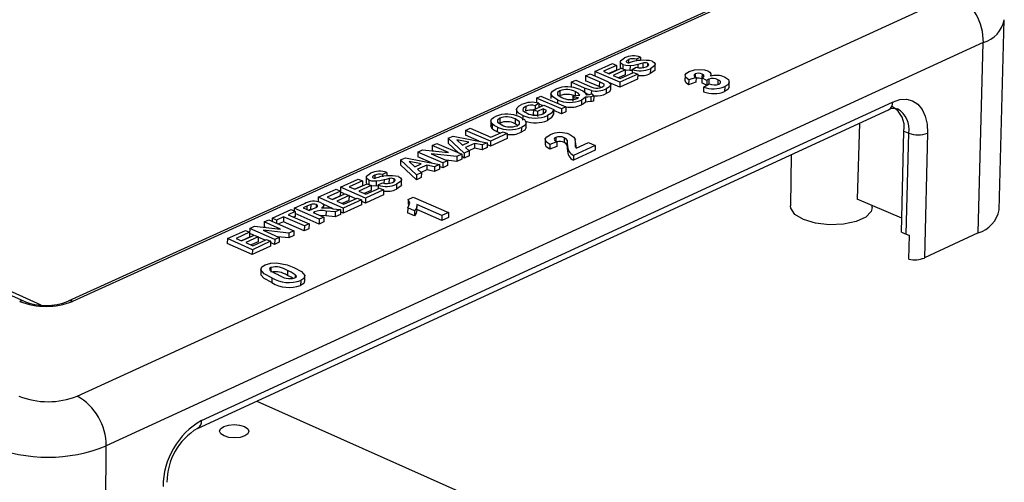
# Model space of a CAD drawing. Extents: x 0 to 280, y 0 to 222.
# Tile 21 of 23: x 204 to 238, y 186 to 202. Entities that reach past the tile are written whole.
import ezdxf

# ---------------------------------------------------------------- set-up
doc = ezdxf.new("R2010")
doc.units = 0
doc.layers.get('0').update_dxf_attribs({"linetype": 'CONTINUOUS'})

msp = doc.modelspace()

# ---------------------------------------------------------------- linework, layer by layer
at = {"color": 7, "linetype": 'CONTINUOUS'}
for p, q in [((204.149, 192.091), (168.686, 207.914)), ((228.811, 202.604), (205.668, 192.09)), ((228.958, 202.6), (205.813, 192.084)), ((205.968, 188.85), (235.926, 202.565)), ((237.432, 195.21), (237.61, 201.698)), ((236.894, 200.919), (206.961, 187.147)), ((236.719, 194.422), (236.894, 200.919)), ((224.711, 200.272), (224.711, 200.26)), ((224.789, 200.334), (224.787, 200.228)), ((225.053, 200.348), (225.052, 200.279)), ((225.197, 200.423), (225.053, 200.348)), ((225.197, 200.423), (225.195, 200.313)), ((223.638, 199.927), (224.236, 200.198)), ((224.378, 200.138), (223.935, 199.936)), ((223.935, 199.936), (224.12, 199.856)), ((224.375, 199.974), (224.119, 199.857)), ((224.12, 199.856), (224.533, 200.044)), ((224.236, 200.198), (224.378, 200.138)), ((224.675, 199.983), (224.262, 199.795)), ((224.378, 200.138), (224.375, 199.974)), ((224.499, 200.262), (224.496, 200.098)), ((224.533, 200.044), (224.675, 199.983)), ((224.594, 200.163), (224.591, 200.019)), ((224.675, 199.983), (224.672, 199.819)), ((224.838, 200.124), (224.835, 199.96)), ((224.906, 199.968), (224.835, 199.96)), ((224.907, 200.002), (224.905, 199.875)), ((224.907, 200.002), (225.05, 200.077)), ((225.105, 200.172), (225.103, 200.065)), ((225.273, 200.215), (225.27, 200.051)), ((225.436, 200.211), (225.434, 200.111)), ((225.531, 200.025), (225.528, 199.861)), ((225.694, 200.006), (225.697, 200.17)), ((222.833, 199.561), (222.988, 199.631)), ((222.988, 199.631), (223.45, 199.432)), ((223.318, 199.781), (223.315, 199.617)), ((223.787, 199.414), (223.315, 199.617)), ((223.318, 199.781), (223.473, 199.852)), ((223.79, 199.578), (223.318, 199.781)), ((223.473, 199.852), (223.919, 199.66)), ((223.638, 199.927), (223.635, 199.782)), ((224.49, 199.561), (223.638, 199.927)), ((224.262, 199.795), (224.503, 199.692)), ((224.672, 199.819), (224.446, 199.716)), ((225.095, 199.673), (224.487, 199.396)), ((225.098, 199.838), (224.49, 199.561)), ((224.503, 199.692), (224.956, 199.899)), ((224.956, 199.899), (225.098, 199.838)), ((225.098, 199.838), (225.095, 199.673)), ((226.714, 199.788), (226.71, 199.623)), ((226.84, 199.643), (226.837, 199.479)), ((227.091, 199.727), (226.84, 199.643)), ((227.06, 199.849), (227.058, 199.752)), ((227.091, 199.727), (227.087, 199.563)), ((227.291, 199.71), (227.288, 199.546)), ((227.457, 199.621), (227.291, 199.71)), ((227.295, 199.843), (227.292, 199.71)), ((227.457, 199.621), (227.454, 199.46)), ((227.526, 199.667), (227.522, 199.503)), ((227.6, 199.772), (227.601, 199.832)), ((227.834, 199.65), (227.831, 199.486)), ((222.447, 199.269), (222.444, 199.105)), ((222.833, 199.561), (222.83, 199.396)), ((223.285, 199.366), (222.833, 199.561)), ((223.285, 199.366), (223.283, 199.223)), ((223.517, 199.28), (223.514, 199.161)), ((223.79, 199.578), (223.787, 199.414)), ((223.84, 199.387), (223.787, 199.414)), ((224.026, 199.339), (224.023, 199.175)), ((224.487, 199.396), (224.109, 199.559)), ((224.178, 199.314), (224.181, 199.479)), ((224.49, 199.561), (224.487, 199.396)), ((227.087, 199.563), (226.837, 199.479)), ((227.451, 199.458), (227.288, 199.546)), ((227.35, 199.399), (227.347, 199.235)), ((227.35, 199.399), (227.538, 199.51)), ((228.069, 199.413), (228.066, 199.249)), ((228.221, 199.411), (228.224, 199.575)), ((221.643, 199.02), (221.64, 198.855)), ((221.643, 199.02), (221.798, 199.09)), ((222.496, 198.652), (221.643, 199.02)), ((221.798, 199.09), (222.651, 198.723)), ((222.14, 199.167), (222.137, 199.003)), ((222.359, 198.968), (222.357, 198.849)), ((222.888, 199.083), (222.885, 198.918)), ((222.941, 199.02), (222.888, 199.083)), ((222.97, 199.245), (222.967, 199.081)), ((223.184, 198.956), (223.181, 198.792)), ((223.319, 199.05), (223.316, 198.885)), ((223.498, 199.067), (223.495, 198.903)), ((223.538, 199.166), (223.599, 199.087)), ((223.599, 199.087), (223.596, 198.923)), ((210.075, 187.748), (233.656, 198.618)), ((210.214, 188.022), (233.8, 198.889)), ((220.966, 198.629), (220.963, 198.464)), ((221.277, 198.737), (221.274, 198.573)), ((221.539, 198.624), (221.536, 198.459)), ((221.539, 198.624), (221.891, 198.784)), ((221.681, 198.562), (221.539, 198.624)), ((221.605, 198.761), (221.604, 198.653)), ((221.728, 198.845), (221.605, 198.761)), ((221.878, 198.652), (221.681, 198.562)), ((221.728, 198.845), (221.726, 198.709)), ((221.85, 198.765), (221.728, 198.818)), ((221.878, 198.652), (221.875, 198.488)), ((221.989, 198.604), (221.878, 198.652)), ((221.891, 198.784), (222.234, 198.636)), ((222.234, 198.636), (222.231, 198.472)), ((222.493, 198.488), (222.233, 198.6)), ((222.496, 198.652), (222.493, 198.488)), ((222.651, 198.723), (222.496, 198.652)), ((222.651, 198.723), (222.648, 198.558)), ((220.395, 198.336), (220.393, 198.172)), ((220.915, 198.313), (220.912, 198.149)), ((221.175, 198.431), (221.172, 198.267)), ((221.573, 198.443), (221.536, 198.459)), ((221.681, 198.562), (221.678, 198.398)), ((221.875, 198.488), (221.855, 198.478)), ((222.02, 198.426), (222.017, 198.261)), ((222.648, 198.558), (222.493, 198.488)), ((219.223, 197.92), (219.221, 197.755)), ((219.223, 197.92), (219.38, 197.991)), ((220.076, 197.55), (219.223, 197.92)), ((219.38, 197.991), (220.09, 197.683)), ((220.087, 198.237), (220.084, 198.073)), ((220.13, 198.141), (220.127, 197.977)), ((220.31, 198.031), (220.307, 197.866)), ((220.999, 198.092), (220.912, 198.149)), ((221.128, 198.019), (221.125, 197.855)), ((221.289, 198.018), (221.292, 198.182)), ((232.669, 198.163), (232.587, 195.576)), ((218.635, 197.652), (218.632, 197.487)), ((218.635, 197.652), (218.8, 197.727)), ((219.18, 197.142), (218.635, 197.652)), ((218.8, 197.727), (219.961, 197.498)), ((219.339, 197.516), (218.926, 197.6)), ((218.926, 197.6), (219.125, 197.419)), ((219.69, 197.551), (219.221, 197.755)), ((220.646, 197.646), (220.073, 197.385)), ((220.648, 197.811), (220.076, 197.55)), ((220.09, 197.683), (220.506, 197.872)), ((220.413, 197.83), (220.307, 197.866)), ((220.506, 197.872), (220.648, 197.811)), ((220.648, 197.811), (220.646, 197.646)), ((221.943, 197.605), (221.94, 197.44)), ((222.302, 197.677), (222.3, 197.563)), ((222.593, 197.67), (222.59, 197.506)), ((222.688, 197.591), (222.686, 197.426)), ((234.097, 194.446), (234.184, 197.898)), ((234.184, 197.898), (234.351, 197.827)), ((234.263, 194.374), (234.351, 197.827)), ((234.992, 197.827), (234.882, 193.564)), ((217.596, 197.18), (217.76, 197.254)), ((217.76, 197.254), (218.647, 197.16)), ((218.087, 197.403), (218.085, 197.238)), ((218.087, 197.403), (218.244, 197.474)), ((218.647, 197.16), (218.087, 197.403)), ((218.244, 197.474), (219.096, 197.104)), ((218.994, 197.148), (218.632, 197.487)), ((219.125, 197.419), (219.339, 197.516)), ((219.53, 197.477), (219.218, 197.335)), ((219.218, 197.335), (219.347, 197.218)), ((219.528, 197.312), (219.338, 197.226)), ((219.53, 197.477), (219.528, 197.312)), ((219.793, 197.258), (219.528, 197.312)), ((219.796, 197.422), (219.53, 197.477)), ((219.796, 197.422), (219.793, 197.258)), ((219.959, 197.333), (219.793, 197.258)), ((219.961, 197.498), (219.796, 197.422)), ((219.961, 197.498), (219.959, 197.333)), ((220.073, 197.385), (219.96, 197.434)), ((220.076, 197.55), (220.073, 197.385)), ((222.103, 197.443), (222.101, 197.278)), ((222.341, 197.368), (222.101, 197.278)), ((222.344, 197.533), (222.103, 197.443)), ((222.344, 197.533), (222.341, 197.368)), ((222.708, 197.428), (222.705, 197.263)), ((223.652, 197.406), (222.911, 197.067)), ((222.978, 197.348), (222.981, 197.513)), ((223.001, 197.314), (223.422, 197.506)), ((223.422, 197.506), (223.652, 197.406)), ((223.652, 197.406), (223.649, 197.242)), ((217.006, 196.911), (217.003, 196.746)), ((217.006, 196.911), (217.172, 196.987)), ((217.55, 196.399), (217.006, 196.911)), ((217.172, 196.987), (218.334, 196.757)), ((217.596, 197.18), (217.594, 197.015)), ((218.066, 196.81), (217.594, 197.015)), ((218.449, 196.809), (217.596, 197.18)), ((218.928, 197.027), (218.054, 197.12)), ((218.054, 197.12), (218.606, 196.88)), ((218.141, 197.214), (218.085, 197.238)), ((218.928, 197.027), (218.925, 196.862)), ((219.094, 196.939), (218.925, 196.862)), ((219.096, 197.104), (218.928, 197.027)), ((219.096, 197.104), (219.094, 196.939)), ((219.177, 196.977), (219.095, 197.054)), ((219.18, 197.142), (219.177, 196.977)), ((219.344, 197.053), (219.177, 196.977)), ((219.347, 197.218), (219.18, 197.142)), ((219.347, 197.218), (219.344, 197.053)), ((223.649, 197.242), (222.908, 196.903)), ((222.911, 197.067), (222.908, 196.903)), ((230.332, 197.086), (230.309, 195.342)), ((217.547, 196.234), (217.003, 196.746)), ((217.71, 196.775), (217.297, 196.859)), ((217.297, 196.859), (217.496, 196.677)), ((217.496, 196.677), (217.71, 196.775)), ((217.902, 196.735), (217.589, 196.593)), ((217.589, 196.593), (217.717, 196.476)), ((217.9, 196.57), (217.709, 196.483)), ((217.902, 196.735), (217.9, 196.57)), ((218.165, 196.516), (217.9, 196.57)), ((218.168, 196.681), (217.902, 196.735)), ((218.168, 196.681), (218.165, 196.516)), ((218.332, 196.592), (218.165, 196.516)), ((218.334, 196.757), (218.168, 196.681)), ((218.334, 196.757), (218.332, 196.592)), ((218.447, 196.644), (218.333, 196.693)), ((218.449, 196.809), (218.447, 196.644)), ((218.603, 196.716), (218.447, 196.644)), ((218.606, 196.88), (218.449, 196.809)), ((218.925, 196.862), (218.557, 196.902)), ((218.606, 196.88), (218.603, 196.716)), ((214.956, 195.98), (215.565, 196.256)), ((215.565, 196.256), (215.707, 196.194)), ((215.832, 196.319), (215.83, 196.154)), ((216.046, 196.331), (216.046, 196.318)), ((216.126, 196.395), (216.125, 196.287)), ((216.393, 196.409), (216.392, 196.339)), ((216.539, 196.485), (216.393, 196.409)), ((216.539, 196.485), (216.538, 196.374)), ((216.612, 196.273), (216.61, 196.108)), ((216.777, 196.27), (216.776, 196.169)), ((217.55, 196.399), (217.547, 196.234)), ((217.715, 196.311), (217.547, 196.234)), ((217.717, 196.476), (217.55, 196.399)), ((217.717, 196.476), (217.715, 196.311)), ((195.76, 195.97), (204.734, 191.967)), ((214.199, 195.635), (214.809, 195.913)), ((214.809, 195.913), (214.951, 195.851)), ((214.956, 195.98), (214.954, 195.814)), ((215.809, 195.607), (214.956, 195.98)), ((215.707, 196.194), (215.256, 195.989)), ((215.256, 195.989), (215.442, 195.908)), ((215.705, 196.029), (215.44, 195.909)), ((215.442, 195.908), (215.861, 196.099)), ((216.004, 196.037), (215.584, 195.846)), ((215.707, 196.194), (215.705, 196.029)), ((215.824, 195.741), (216.286, 195.951)), ((215.861, 196.099), (216.004, 196.037)), ((215.926, 196.22), (215.924, 196.072)), ((216.004, 196.037), (216.001, 195.872)), ((216.171, 196.181), (216.169, 196.015)), ((216.238, 196.023), (216.169, 196.015)), ((216.238, 196.056), (216.237, 195.928)), ((216.238, 196.056), (216.385, 196.132)), ((216.286, 195.951), (216.428, 195.889)), ((216.442, 196.229), (216.441, 196.12)), ((216.869, 196.08), (216.867, 195.915)), ((217.037, 196.064), (217.039, 196.229)), ((214.199, 195.635), (214.197, 195.47)), ((215.052, 195.262), (214.199, 195.635)), ((214.951, 195.851), (214.499, 195.645)), ((214.499, 195.645), (214.685, 195.564)), ((214.949, 195.685), (214.683, 195.564)), ((214.685, 195.564), (215.105, 195.755)), ((215.247, 195.693), (214.827, 195.501)), ((214.951, 195.851), (214.949, 195.685)), ((215.098, 195.752), (214.954, 195.814)), ((215.067, 195.396), (215.53, 195.607)), ((215.105, 195.755), (215.247, 195.693)), ((215.247, 195.693), (215.245, 195.528)), ((215.481, 195.584), (215.247, 195.686)), ((215.53, 195.607), (215.672, 195.544)), ((215.584, 195.846), (215.824, 195.741)), ((216.001, 195.872), (215.768, 195.765)), ((216.426, 195.724), (215.807, 195.441)), ((215.809, 195.607), (215.807, 195.441)), ((216.428, 195.889), (215.809, 195.607)), ((216.428, 195.889), (216.426, 195.724)), ((217.266, 195.557), (217.442, 195.637)), ((217.442, 195.637), (218.641, 195.114)), ((234.109, 194.922), (232.587, 195.576)), ((213.378, 195.262), (213.377, 195.168)), ((213.378, 195.262), (213.723, 195.419)), ((214.23, 194.888), (213.378, 195.262)), ((213.812, 195.333), (213.678, 195.271)), ((213.678, 195.271), (213.885, 195.18)), ((213.812, 195.333), (213.811, 195.213)), ((213.885, 195.18), (214.013, 195.238)), ((213.94, 195.388), (213.938, 195.223)), ((214, 195.234), (213.938, 195.223)), ((214.127, 195.385), (214.126, 195.295)), ((214.711, 195.245), (214.363, 195.397)), ((214.382, 195.267), (214.383, 195.357)), ((214.689, 195.247), (214.957, 195.219)), ((214.827, 195.501), (215.067, 195.396)), ((215.245, 195.528), (215.011, 195.421)), ((215.67, 195.379), (215.05, 195.097)), ((215.052, 195.262), (215.05, 195.097)), ((215.672, 195.544), (215.052, 195.262)), ((215.672, 195.544), (215.67, 195.379)), ((215.807, 195.441), (215.672, 195.5)), ((217.25, 195.275), (217.248, 195.11)), ((217.48, 195.175), (217.25, 195.275)), ((217.266, 195.557), (217.263, 195.392)), ((217.566, 195.193), (217.568, 195.358)), ((218.42, 195.014), (217.567, 195.386)), ((233.102, 195.283), (233.104, 195.353)), ((212.629, 194.921), (212.627, 194.818)), ((212.629, 194.921), (213.272, 195.214)), ((212.771, 194.859), (212.629, 194.921)), ((213.013, 194.969), (212.771, 194.859)), ((213.013, 194.969), (213.012, 194.804)), ((213.724, 194.657), (213.013, 194.969)), ((213.414, 195.152), (213.172, 195.041)), ((213.172, 195.041), (213.882, 194.729)), ((213.272, 195.214), (213.414, 195.152)), ((213.412, 194.986), (213.356, 194.96)), ((213.414, 195.152), (213.412, 194.986)), ((214.228, 194.722), (213.413, 195.08)), ((214.063, 195.134), (214.028, 195.118)), ((214.028, 195.118), (214.388, 194.96)), ((214.063, 195.134), (214.063, 195.103)), ((214.388, 194.96), (214.23, 194.888)), ((214.46, 195.001), (214.274, 195.01)), ((214.388, 194.96), (214.386, 194.794)), ((214.462, 195.166), (214.46, 195.001)), ((214.771, 194.969), (214.46, 195.001)), ((214.773, 195.135), (214.462, 195.166)), ((214.773, 195.135), (214.771, 194.969)), ((214.955, 195.053), (214.771, 194.969)), ((214.957, 195.219), (214.773, 195.135)), ((214.957, 195.219), (214.955, 195.053)), ((215.05, 195.097), (214.956, 195.138)), ((217.478, 195.009), (217.248, 195.11)), ((217.48, 195.175), (217.478, 195.009)), ((218.418, 194.848), (217.566, 195.22)), ((218.42, 195.014), (218.418, 194.848)), ((218.638, 194.949), (218.418, 194.848)), ((218.641, 195.114), (218.42, 195.014)), ((218.641, 195.114), (218.638, 194.949)), ((211.857, 194.571), (211.856, 194.405)), ((211.857, 194.571), (212.023, 194.646)), ((212.71, 194.195), (211.857, 194.571)), ((212.023, 194.646), (212.914, 194.55)), ((212.354, 194.796), (212.352, 194.631)), ((212.414, 194.604), (212.352, 194.631)), ((212.354, 194.796), (212.512, 194.869)), ((212.914, 194.55), (212.354, 194.796)), ((212.512, 194.869), (213.365, 194.494)), ((212.771, 194.859), (212.769, 194.756)), ((213.012, 194.804), (212.839, 194.725)), ((213.722, 194.492), (213.012, 194.804)), ((213.724, 194.657), (213.722, 194.492)), ((213.88, 194.564), (213.722, 194.492)), ((213.882, 194.729), (213.724, 194.657)), ((213.882, 194.729), (213.88, 194.564)), ((214.23, 194.888), (214.228, 194.722)), ((214.386, 194.794), (214.228, 194.722)), ((211.095, 194.224), (211.094, 194.059)), ((211.095, 194.224), (211.709, 194.503)), ((211.948, 193.848), (211.095, 194.224)), ((211.851, 194.441), (211.396, 194.234)), ((211.396, 194.234), (211.582, 194.152)), ((211.849, 194.275), (211.58, 194.153)), ((211.582, 194.152), (212.005, 194.345)), ((211.709, 194.503), (211.851, 194.441)), ((212.147, 194.282), (211.724, 194.089)), ((211.851, 194.441), (211.849, 194.275)), ((211.999, 194.342), (211.856, 194.405)), ((212.005, 194.345), (212.147, 194.282)), ((212.147, 194.282), (212.146, 194.116)), ((212.382, 194.173), (212.147, 194.277)), ((213.195, 194.416), (212.317, 194.51)), ((212.317, 194.51), (212.869, 194.268)), ((212.869, 194.268), (212.71, 194.195)), ((213.193, 194.25), (212.815, 194.291)), ((212.869, 194.268), (212.867, 194.102)), ((213.195, 194.416), (213.193, 194.25)), ((213.363, 194.328), (213.193, 194.25)), ((213.365, 194.494), (213.195, 194.416)), ((213.365, 194.494), (213.363, 194.328)), ((234.097, 194.446), (234.263, 194.374)), ((234.356, 193.527), (234.377, 194.338)), ((236.719, 194.422), (234.882, 193.564)), ((211.946, 193.683), (211.094, 194.059)), ((211.724, 194.089), (211.965, 193.983)), ((212.146, 194.116), (211.908, 194.008)), ((212.571, 193.967), (211.946, 193.683)), ((212.573, 194.133), (211.948, 193.848)), ((211.965, 193.983), (212.43, 194.195)), ((212.43, 194.195), (212.573, 194.133)), ((212.573, 194.133), (212.571, 193.967)), ((212.708, 194.03), (212.572, 194.09)), ((212.71, 194.195), (212.708, 194.03)), ((212.867, 194.102), (212.708, 194.03)), ((211.948, 193.848), (211.946, 193.683)), ((212.583, 193.242), (212.582, 193.123)), ((212.238, 193.184), (212.236, 193.018)), ((212.242, 193.156), (212.24, 192.99)), ((212.61, 192.89), (212.608, 192.724)), ((213.147, 193.133), (213.145, 192.967)), ((213.411, 192.994), (213.41, 192.891)), ((213.742, 192.774), (213.743, 192.94)), ((213.598, 192.794), (213.596, 192.628)), ((212.1, 188.682), (230.549, 180.453)), ((206.914, 180.502), (206.961, 187.147))]:
    msp.add_line(p, q, dxfattribs=at)
for points in [[(224.594, 200.163), (224.51, 200.226), (224.511, 200.299), (224.645, 200.394)], [(224.789, 200.334), (224.734, 200.302), (224.711, 200.272)], [(225.589, 200.282), (225.662, 200.238), (225.696, 200.185), (225.684, 200.131), (225.531, 200.025)], [(224.532, 200.044), (224.507, 200.062), (224.507, 200.097)], [(224.838, 200.124), (224.692, 200.134), (224.594, 200.163)], [(224.835, 199.96), (224.689, 199.97), (224.675, 199.974)], [(224.712, 200.265), (224.716, 200.252), (224.737, 200.238)], [(224.737, 200.238), (224.776, 200.228), (224.812, 200.227)], [(225.105, 200.172), (224.962, 200.138), (224.838, 200.124)], [(225.273, 200.215), (225.178, 200.191), (225.105, 200.172)], [(225.393, 200.088), (225.447, 200.118), (225.477, 200.154), (225.473, 200.185), (225.436, 200.211)], [(225.689, 200.007), (225.681, 199.967), (225.528, 199.861)], [(226.84, 199.643), (226.741, 199.723), (226.718, 199.811), (226.767, 199.877), (226.859, 199.933)], [(226.859, 199.933), (227.041, 199.988), (227.215, 200)], [(227.215, 200), (227.38, 199.984), (227.491, 199.95)], [(227.491, 199.95), (227.564, 199.906), (227.599, 199.853), (227.581, 199.769)], [(223.919, 199.66), (224.087, 199.582), (224.181, 199.485), (224.138, 199.405), (224.026, 199.339)], [(226.837, 199.479), (226.738, 199.559), (226.721, 199.624)], [(227.06, 199.849), (227.021, 199.816), (227.024, 199.779), (227.091, 199.727)], [(227.291, 199.71), (227.348, 199.743), (227.365, 199.784), (227.342, 199.816), (227.295, 199.843)], [(227.526, 199.667), (227.483, 199.643), (227.457, 199.621)], [(227.874, 199.5), (227.925, 199.541), (227.923, 199.587), (227.889, 199.622), (227.834, 199.65)], [(228.065, 199.743), (228.194, 199.656), (228.222, 199.554), (228.173, 199.477), (228.069, 199.413)], [(222.359, 198.968), (222.2, 199.06), (222.14, 199.172), (222.189, 199.259), (222.306, 199.331)], [(222.447, 199.269), (222.365, 199.208), (222.367, 199.135), (222.512, 199.039)], [(223.122, 199.317), (223.223, 199.267), (223.285, 199.222)], [(223.517, 199.28), (223.383, 199.326), (223.285, 199.366)], [(223.45, 199.432), (223.531, 199.398), (223.599, 199.374)], [(223.879, 199.398), (223.947, 199.442), (223.959, 199.468), (223.949, 199.495), (223.79, 199.578)], [(224.175, 199.315), (224.135, 199.241), (224.023, 199.175)], [(228.213, 199.41), (228.218, 199.39), (228.17, 199.313), (228.066, 199.249)], [(222.888, 199.083), (223.015, 199.106), (223.121, 199.117)], [(223.084, 199.046), (223.002, 199.033), (222.941, 199.02)], [(223.121, 199.117), (223.064, 199.195), (222.97, 199.245)], [(223.029, 199.011), (223.063, 199.03), (223.084, 199.046)], [(223.319, 199.05), (223.254, 198.994), (223.184, 198.956)], [(223.285, 199.222), (223.323, 199.176), (223.338, 199.138)], [(223.423, 199.147), (223.38, 199.162), (223.312, 199.19)], [(223.498, 199.067), (223.398, 199.057), (223.319, 199.05)], [(223.338, 199.138), (223.453, 199.15), (223.538, 199.166)], [(223.596, 198.923), (223.541, 198.91), (223.495, 198.903)], [(223.599, 199.087), (223.544, 199.075), (223.498, 199.067)], [(233.8, 198.889), (234.04, 198.969), (234.27, 198.983), (234.479, 198.93), (234.661, 198.813), (234.807, 198.637), (234.914, 198.407), (234.976, 198.134), (234.992, 197.827)], [(221.175, 198.431), (221.058, 198.495), (220.984, 198.569), (220.966, 198.632), (220.988, 198.694)], [(220.988, 198.694), (221.058, 198.757), (221.137, 198.799)], [(221.277, 198.737), (221.189, 198.676), (221.183, 198.603), (221.237, 198.55), (221.323, 198.505)], [(221.867, 198.482), (221.957, 198.546), (221.989, 198.604)], [(222.234, 198.636), (222.154, 198.51), (222.02, 198.426)], [(223.316, 198.885), (223.252, 198.83), (223.181, 198.792)], [(223.495, 198.903), (223.395, 198.893), (223.316, 198.885)], [(220.13, 198.141), (220.087, 198.233), (220.114, 198.305)], [(220.114, 198.305), (220.181, 198.359), (220.251, 198.397)], [(220.395, 198.336), (220.312, 198.274), (220.314, 198.201), (220.46, 198.104)], [(220.985, 198.081), (221.067, 198.144), (221.062, 198.217), (220.915, 198.313)], [(221.075, 198.382), (221.233, 198.29), (221.292, 198.179), (221.245, 198.092), (221.128, 198.019)], [(222.231, 198.472), (222.151, 198.346), (222.017, 198.261)], [(220.127, 197.977), (220.084, 198.068), (220.086, 198.073)], [(220.307, 197.866), (220.194, 197.924), (220.127, 197.977)], [(220.31, 198.031), (220.197, 198.089), (220.13, 198.141)], [(221.287, 198.017), (221.289, 198.014), (221.242, 197.927), (221.125, 197.855)], [(222.103, 197.443), (221.979, 197.529), (221.946, 197.628), (222.002, 197.703), (222.107, 197.765)], [(222.302, 197.677), (222.262, 197.653), (222.245, 197.623), (222.255, 197.593), (222.344, 197.533)], [(222.688, 197.591), (222.648, 197.639), (222.593, 197.67)], [(222.708, 197.428), (222.704, 197.519), (222.688, 197.591)], [(222.78, 197.783), (222.921, 197.689), (222.971, 197.603)], [(222.101, 197.278), (221.977, 197.364), (221.951, 197.441)], [(222.686, 197.426), (222.645, 197.474), (222.59, 197.506)], [(222.705, 197.263), (222.701, 197.355), (222.686, 197.426)], [(215.926, 196.22), (215.842, 196.285), (215.845, 196.358), (215.982, 196.456)], [(216.126, 196.395), (216.07, 196.362), (216.046, 196.331)], [(216.048, 196.324), (216.051, 196.311), (216.072, 196.297)], [(216.072, 196.297), (216.111, 196.287), (216.147, 196.286)], [(216.612, 196.273), (216.516, 196.249), (216.442, 196.229)], [(216.731, 196.144), (216.786, 196.175), (216.817, 196.211), (216.813, 196.243), (216.777, 196.27)], [(216.932, 196.342), (217.005, 196.296), (217.038, 196.243), (217.026, 196.188), (216.869, 196.08)], [(215.851, 196.111), (215.84, 196.12), (215.841, 196.154)], [(216.171, 196.181), (216.024, 196.191), (215.926, 196.22)], [(216.169, 196.015), (216.022, 196.026), (216.003, 196.031)], [(216.442, 196.229), (216.297, 196.195), (216.171, 196.181)], [(217.033, 196.064), (217.023, 196.023), (216.867, 195.915)], [(213.94, 195.388), (213.868, 195.358), (213.812, 195.333)], [(214.013, 195.238), (214.145, 195.304), (214.167, 195.324), (214.172, 195.346), (214.158, 195.367), (214.127, 195.385)], [(214.277, 195.46), (214.357, 195.411), (214.383, 195.351), (214.359, 195.305), (214.306, 195.264)], [(217.25, 195.275), (217.325, 195.433), (217.266, 195.557)], [(217.567, 195.386), (217.546, 195.265), (217.48, 195.175)], [(233.102, 195.283), (233.067, 195.155), (232.879, 194.959), (232.549, 194.806), (232.117, 194.714), (231.635, 194.695), (231.162, 194.751), (230.754, 194.876), (230.462, 195.053), (230.32, 195.262), (230.309, 195.342)], [(213.938, 195.223), (213.866, 195.192), (213.862, 195.191)], [(217.56, 195.193), (217.543, 195.1), (217.478, 195.009)], [(212.242, 193.156), (212.276, 193.261), (212.384, 193.33)], [(212.384, 193.33), (212.584, 193.388), (212.772, 193.396)], [(212.583, 193.242), (212.542, 193.214), (212.53, 193.18), (212.57, 193.13)], [(212.772, 193.396), (213.131, 193.326), (213.369, 193.235)], [(213.369, 193.235), (213.625, 193.098), (213.74, 192.969)], [(212.608, 192.724), (212.354, 192.861), (212.24, 192.99)], [(212.61, 192.89), (212.356, 193.027), (212.242, 193.156)], [(212.57, 193.13), (212.71, 193.049), (212.835, 192.991)], [(213.343, 192.867), (213.27, 192.909), (213.145, 192.967)], [(213.411, 192.994), (213.272, 193.075), (213.147, 193.133)], [(213.398, 192.882), (213.439, 192.911), (213.451, 192.944), (213.411, 192.994)], [(213.74, 192.969), (213.705, 192.863), (213.598, 192.794)], [(213.729, 192.775), (213.704, 192.697), (213.596, 192.628)], [(210.981, 187.488), (210.87, 187.562), (210.829, 187.649), (210.864, 187.736), (210.97, 187.81), (211.131, 187.859), (211.323, 187.877), (211.515, 187.859), (211.68, 187.81), (211.791, 187.736), (211.832, 187.649), (211.797, 187.562), (211.691, 187.488), (211.53, 187.438), (211.338, 187.421), (211.146, 187.438), (210.981, 187.488)]]:
    msp.add_lwpolyline(points, dxfattribs=at)
for centre, radius, start, end in [((235.088, 200.965), 1.807, 358.5419, 62.3682), ((224.955, 199.765), 0.701, 69.8222, 116.2013), ((224.938, 200.021), 0.347, 70.6051, 115.5073), ((225.295, 198.916), 1.398, 77.8683, 110.2292), ((225.191, 200.778), 0.826, 249.93, 294.343), ((225.208, 200.521), 0.471, 250.5185, 293.2004), ((225.349, 199.967), 0.26, 70.3533, 107.0855), ((225.209, 200.521), 0.733, 261.2845, 295.8208), ((227.171, 199.571), 0.299, 65.4833, 111.7097), ((227.164, 199.384), 0.322, 66.5653, 100.876), ((227.659, 199.277), 0.413, 64.8171, 108.8651), ((227.784, 199.047), 0.75, 68.0015, 105.7643), ((222.698, 198.377), 1.031, 65.7336, 112.3468), ((222.681, 198.658), 0.655, 63.8053, 110.9323), ((223.69, 200.015), 0.754, 256.7446, 296.4601), ((223.705, 199.772), 0.413, 255.1407, 294.9431), ((227.692, 200.355), 1.015, 250.3459, 291.8332), ((227.719, 199.952), 0.478, 247.7712, 288.971), ((222.785, 199.907), 1.032, 245.5994, 292.734), ((222.678, 198.494), 0.655, 63.7956, 110.9399), ((222.804, 199.628), 0.657, 243.6939, 290.024), ((223.698, 199.796), 0.701, 264.0016, 297.656), ((227.688, 200.191), 1.015, 250.3386, 291.8414), ((221.495, 198.026), 0.852, 74.1135, 114.7963), ((221.461, 198.16), 0.452, 80.0778, 114.3282), ((221.475, 198.271), 0.507, 75.1401, 113.0242), ((222.811, 199.587), 0.877, 258.9441, 294.9316), ((233.836, 198.345), 0.328, 67.6385, 123.4239), ((233.396, 198.034), 0.799, 350.2127, 59.9551), ((220.647, 197.43), 1.045, 65.7993, 112.2292), ((220.629, 197.735), 0.645, 63.7125, 111.278), ((221.604, 199.424), 1.082, 246.6121, 292.628), ((221.61, 199.195), 1.019, 249.975, 293.5959), ((221.622, 199.116), 0.679, 243.9515, 291.169), ((220.732, 198.975), 1.034, 245.8989, 292.4958), ((220.627, 197.571), 0.645, 63.7028, 111.2858), ((220.75, 198.705), 0.667, 244.2175, 290.6571), ((220.763, 198.622), 0.848, 262.1801, 295.274), ((222.465, 196.976), 0.867, 68.6746, 114.3925), ((222.44, 197.346), 0.359, 64.7703, 112.6627), ((213.579, 196.485), 9.458, 5.0275, 6.7928), ((234.671, 198.648), 0.881, 248.6741, 291.3259), ((222.439, 197.199), 0.342, 63.7439, 106.1253), ((223.047, 197.218), 0.344, 172.3975, 246.273), ((223.049, 197.383), 0.344, 172.4008, 246.289), ((216.295, 195.825), 0.704, 69.6795, 116.3931), ((216.277, 196.081), 0.348, 70.4549, 115.7073), ((216.635, 194.97), 1.403, 77.7834, 110.3769), ((216.689, 196.026), 0.259, 70.1374, 107.2767), ((216.525, 196.833), 0.829, 249.7742, 294.5351), ((216.543, 196.578), 0.473, 250.3904, 293.3604), ((216.542, 196.583), 0.743, 261.1178, 295.8856), ((214.044, 194.85), 0.653, 69.0686, 119.4774), ((214.029, 195.145), 0.259, 67.8346, 110.051), ((214.426, 193.573), 1.695, 81.0779, 94.0612), ((214.308, 194.589), 0.598, 75.0362, 114.1917), ((236.434, 195.396), 1.015, 286.2912, 349.4348), ((234.521, 194.986), 0.664, 247.1345, 257.4667), ((234.561, 194.378), 0.875, 256.4554, 291.4683), ((212.748, 192.583), 0.679, 54.1115, 104.0621), ((212.747, 192.417), 0.679, 54.0984, 104.067), ((213.204, 193.874), 1.149, 238.8778, 290.0382), ((213.232, 193.539), 0.677, 234.0794, 284.1311), ((213.202, 193.707), 1.149, 238.8663, 290.0454), ((204.911, 194.363), 2.451, 248.3968, 291.6032), ((204.909, 193.961), 2.018, 247.853, 292.072), ((204.976, 191.335), 2.676, 248.2408, 291.7591), ((205.023, 187.157), 1.939, 359.7133, 60.8375), ((211.538, 185.74), 2.638, 120.1152, 179.5636), ((211.181, 185.906), 2.149, 120.9786, 179.9766), ((204.977, 192.095), 5.331, 248.1484, 291.8516)]:
    msp.add_arc(centre, radius, start, end, dxfattribs=at)
at = {"color": 8, "linetype": 'CONTINUOUS'}
for centre, radius, start, end in [((236.62, 201.889), 1.008, 285.7757, 349.0754), ((233.515, 198.868), 0.287, 299.5192, 4.3645), ((233.564, 197.964), 0.799, 350.1548, 59.8543), ((204.086, 191.938), 0.166, 68.7194, 117.9159), ((205.734, 191.931), 0.172, 62.6262, 112.1272), ((209.931, 187.994), 0.284, 300.847, 5.7908)]:
    msp.add_arc(centre, radius, start, end, dxfattribs=at)

doc.saveas('drawing.dxf')
